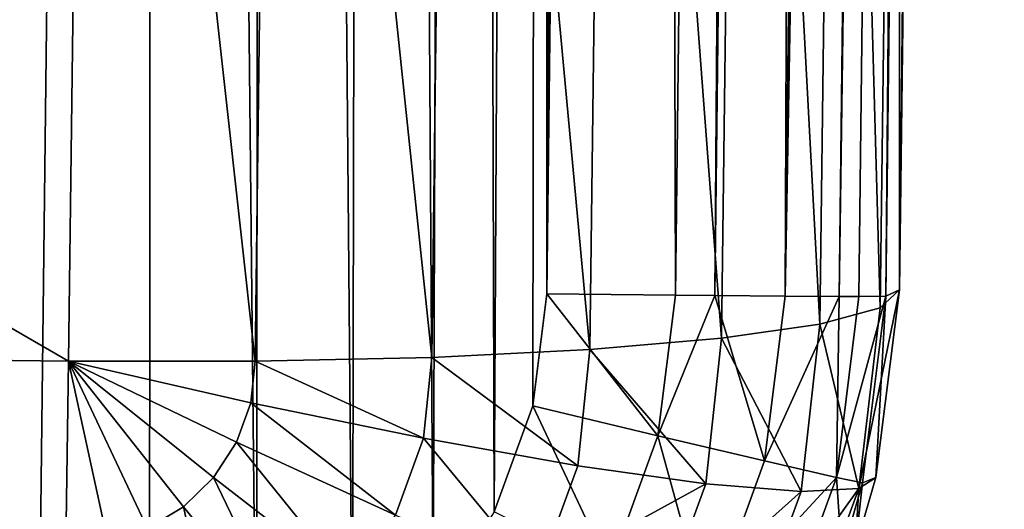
# Model space of a CAD drawing. Header units: millimetres. Extents: x 29 to 339, y 29 to 1104.
# Tile 223 of 256: x 195.84 to 201.71, y 535.37 to 538.28. Entities that reach past the tile are written whole.
import ezdxf

# ---------------------------------------------------------------- set-up
doc = ezdxf.new("R2010")
doc.units = ezdxf.units.MM
doc.header["$LTSCALE"] = 25.4
doc.layers.get('0').update_dxf_attribs({"true_color": 0xff5454})

# ---------------------------------------------------------------- blocks, each defined once
blk = doc.blocks.new('PATIO-10105.STL')
at = {"color": 18, "true_color": 0x000000}
mesh = blk.add_polyface(dxfattribs=at)
corners = [(177.6126, 589.9042, 7.0626), (177.0549, 536.2402, 7.3341), (176.9875, 536.9086, 7.3316), (177.2692, 535.6036, 7.335), (177.6199, 535.0306, 7.3341), (177.6957, 590.5709, 7.0584), (178.0893, 534.5499, 7.3314), (177.925, 591.2023, 7.0528), (178.2891, 591.7668, 7.0461), (178.6538, 534.1859, 7.3271), (178.7696, 592.2362, 7.0386), (179.2852, 533.9565, 7.3215), (179.3426, 592.5869, 7.0307), (179.9518, 533.8734, 7.3147), (179.9792, 592.8011, 7.0228), (195.9497, 533.6838, 7.1435), (180.6476, 592.8685, 7.0153), (196.6456, 592.6789, 6.8441), (196.6181, 533.7511, 7.136), (197.2547, 533.9655, 7.1281), (197.3121, 592.5958, 6.8374), (197.8277, 534.3161, 7.1202), (197.9435, 592.3665, 6.8317), (198.3083, 534.7854, 7.1127), (198.5081, 592.0023, 6.8274), (198.6723, 535.35, 7.106), (198.9774, 591.5217, 6.8248), (198.9017, 535.9814, 7.1004), (198.9847, 536.648, 7.0962), (199.3281, 590.9487, 6.8238), (199.6098, 589.6436, 6.8272), (199.5424, 590.312, 6.8247)]
mesh.append_faces([[corners[k] for k in face] for face in [(0, 1, 2), (30, 29, 31)]], dxfattribs={"vtx0": -1, "color": 18})
mesh.append_faces([[corners[k] for k in face] for face in [(1, 0, 3), (3, 0, 4), (4, 5, 6), (6, 8, 9), (9, 10, 11), (11, 12, 13), (13, 14, 15), (15, 17, 18), (18, 17, 19), (19, 20, 21), (21, 22, 23), (23, 24, 25), (25, 26, 27), (27, 26, 28), (28, 29, 30)]], dxfattribs={"vtx0": -1, "vtx1": -1, "color": 18})
mesh.append_faces([[corners[k] for k in face] for face in [(4, 0, 5), (6, 5, 7), (6, 7, 8), (9, 8, 10), (11, 10, 12), (13, 12, 14), (15, 14, 16), (15, 16, 17), (19, 17, 20), (21, 20, 22), (23, 22, 24), (25, 24, 26), (28, 26, 29)]], dxfattribs={"vtx0": -1, "vtx2": -1, "color": 18})
mesh = blk.add_polyface(dxfattribs=at)
corners = [(199.6098, 589.6436, 6.8272), (199.7516, 536.6396, 7.2402), (198.9847, 536.648, 7.0962), (200.3767, 589.6353, 6.9713)]
mesh.append_faces([[corners[k] for k in face] for face in [(0, 1, 2), (1, 0, 3)]], dxfattribs={"vtx0": -1, "color": 18})
mesh = blk.add_polyface(dxfattribs=at)
corners = [(200.3767, 589.6353, 6.9713), (199.9875, 536.6375, 7.3534), (199.7516, 536.6396, 7.2402), (200.6125, 589.6331, 7.0845)]
mesh.append_faces([[corners[k] for k in face] for face in [(0, 1, 2), (1, 0, 3)]], dxfattribs={"vtx0": -1, "color": 18})
mesh = blk.add_polyface(dxfattribs=at)
corners = [(200.6125, 589.6331, 7.0845), (200.4051, 536.6342, 7.6668), (199.9875, 536.6375, 7.3534), (201.0301, 589.6298, 7.3979)]
mesh.append_faces([[corners[k] for k in face] for face in [(0, 1, 2), (1, 0, 3)]], dxfattribs={"vtx0": -1, "color": 18})
mesh = blk.add_polyface(dxfattribs=at)
corners = [(200.4051, 536.6342, 7.6668), (201.3524, 589.6281, 7.8086), (200.7273, 536.6324, 8.0776), (201.0301, 589.6298, 7.3979)]
mesh.append_faces([[corners[k] for k in face] for face in [(0, 1, 2), (1, 0, 3)]], dxfattribs={"vtx0": -1, "color": 18})
mesh = blk.add_polyface(dxfattribs=at)
corners = [(200.7273, 536.6324, 8.0776), (201.4706, 589.6279, 8.042), (200.8455, 536.6322, 8.311), (201.3524, 589.6281, 7.8086)]
mesh.append_faces([[corners[k] for k in face] for face in [(0, 1, 2), (1, 0, 3)]], dxfattribs={"vtx0": -1, "color": 18})
mesh = blk.add_polyface(dxfattribs=at)
corners = [(201.4706, 589.6279, 8.042), (201.006, 536.6342, 9.0747), (200.8455, 536.6322, 8.311), (201.631, 589.6298, 8.8057)]
mesh.append_faces([[corners[k] for k in face] for face in [(0, 1, 2), (1, 0, 3)]], dxfattribs={"vtx0": -1, "color": 18})
mesh = blk.add_polyface(dxfattribs=at)
corners = [(201.631, 589.6298, 8.8057), (201.0869, 536.6714, 16.5968), (201.006, 536.6342, 9.0747), (201.199, 545.4908, 17.3006), (201.308, 554.329, 17.7053), (201.414, 563.1759, 17.8103), (201.5167, 572.0213, 17.6155), (201.6161, 580.855, 17.1212), (201.712, 589.6671, 16.3278)]
mesh.append_faces([[corners[k] for k in face] for face in [(0, 1, 2), (7, 0, 8)]], dxfattribs={"vtx0": -1, "color": 18})
mesh.append_faces([[corners[k] for k in face] for face in [(1, 0, 3), (3, 0, 4), (4, 0, 5), (5, 0, 6), (6, 0, 7)]], dxfattribs={"vtx0": -1, "vtx1": -1, "color": 18})
mesh = blk.add_polyface(dxfattribs=at)
corners = [(201.0869, 536.6714, 16.5968), (201.0847, 545.4224, 18.4123), (200.9722, 536.5655, 17.7055), (201.199, 545.4908, 17.3006)]
mesh.append_faces([[corners[k] for k in face] for face in [(0, 1, 2), (1, 0, 3)]], dxfattribs={"vtx0": -1, "color": 18})
mesh = blk.add_polyface(dxfattribs=at)
corners = [(196.1351, 536.2479, 21.6267), (180.2513, 545.4257, 22.5152), (180.1371, 536.4374, 21.7979), (196.2493, 545.2361, 22.344)]
mesh.append_faces([[corners[k] for k in face] for face in [(0, 1, 2), (1, 0, 3)]], dxfattribs={"vtx0": -1, "color": 18})
mesh = blk.add_polyface(dxfattribs=at)
corners = [(200.9722, 536.5655, 17.7055), (200.7254, 545.3605, 19.471), (200.6125, 536.4678, 18.7613), (201.0847, 545.4224, 18.4123)]
mesh.append_faces([[corners[k] for k in face] for face in [(0, 1, 2), (1, 0, 3)]], dxfattribs={"vtx0": -1, "color": 18})
mesh = blk.add_polyface(dxfattribs=at)
corners = [(200.6125, 536.4678, 18.7613), (200.1392, 545.308, 20.4235), (200.0258, 536.3834, 19.7112), (200.7254, 545.3605, 19.471)]
mesh.append_faces([[corners[k] for k in face] for face in [(0, 1, 2), (1, 0, 3)]], dxfattribs={"vtx0": -1, "color": 18})
mesh = blk.add_polyface(dxfattribs=at)
corners = [(199.2418, 536.3163, 20.5077), (198.4135, 545.2415, 21.8267), (198.2995, 536.27, 21.1107), (199.3555, 545.2677, 21.222)]
mesh.append_faces([[corners[k] for k in face] for face in [(0, 1, 2), (1, 0, 3)]], dxfattribs={"vtx0": -1, "color": 18})
mesh = blk.add_polyface(dxfattribs=at)
corners = [(200.0258, 536.3834, 19.7112), (199.3555, 545.2677, 21.222), (199.2418, 536.3163, 20.5077), (200.1392, 545.308, 20.4235)]
mesh.append_faces([[corners[k] for k in face] for face in [(0, 1, 2), (1, 0, 3)]], dxfattribs={"vtx0": -1, "color": 18})
mesh = blk.add_polyface(dxfattribs=at)
corners = [(197.2464, 536.2468, 21.49), (196.2493, 545.2361, 22.344), (196.1351, 536.2479, 21.6267), (197.3605, 545.2308, 22.207)]
mesh.append_faces([[corners[k] for k in face] for face in [(0, 1, 2), (1, 0, 3)]], dxfattribs={"vtx0": -1, "color": 18})
mesh = blk.add_polyface(dxfattribs=at)
corners = [(198.2995, 536.27, 21.1107), (197.3605, 545.2308, 22.207), (197.2464, 536.2468, 21.49), (198.4135, 545.2415, 21.8267)]
mesh.append_faces([[corners[k] for k in face] for face in [(0, 1, 2), (1, 0, 3)]], dxfattribs={"vtx0": -1, "color": 18})
mesh = blk.add_polyface(dxfattribs=at)
corners = [(198.9847, 536.648, 7.0962), (199.6474, 535.803, 7.2455), (198.9017, 535.9814, 7.1004), (199.7516, 536.6396, 7.2402)]
mesh.append_faces([[corners[k] for k in face] for face in [(0, 1, 2), (1, 0, 3)]], dxfattribs={"vtx0": -1, "color": 18})
mesh = blk.add_polyface(dxfattribs=at)
corners = [(199.9875, 536.6375, 7.3534), (199.6474, 535.803, 7.2455), (199.7516, 536.6396, 7.2402)]
mesh.append_faces([[corners[k] for k in face] for face in [(0, 1, 2)]], dxfattribs={"color": 18})
mesh = blk.add_polyface(dxfattribs=at)
corners = [(201.0869, 536.6714, 16.5968), (200.8443, 535.4891, 17.5627), (200.9472, 535.555, 16.6038)]
mesh.append_faces([[corners[k] for k in face] for face in [(0, 1, 2)]], dxfattribs={"color": 18})
mesh = blk.add_polyface(dxfattribs=at)
corners = [(201.0869, 536.6714, 16.5968), (200.9722, 536.5655, 17.7055), (200.8443, 535.4891, 17.5627)]
mesh.append_faces([[corners[k] for k in face] for face in [(0, 1, 2)]], dxfattribs={"color": 18})
mesh = blk.add_polyface(dxfattribs=at)
corners = [(201.006, 536.6342, 9.0747), (200.9472, 535.555, 16.6038), (200.8675, 535.5232, 9.0816), (201.0869, 536.6714, 16.5968)]
mesh.append_faces([[corners[k] for k in face] for face in [(0, 1, 2), (1, 0, 3)]], dxfattribs={"vtx0": -1, "color": 18})
mesh = blk.add_polyface(dxfattribs=at)
corners = [(200.2828, 535.6533, 7.673), (199.6474, 535.803, 7.2455), (199.9875, 536.6375, 7.3534)]
mesh.append_faces([[corners[k] for k in face] for face in [(0, 1, 2)]], dxfattribs={"color": 18})
mesh = blk.add_polyface(dxfattribs=at)
corners = [(200.4051, 536.6342, 7.6668), (200.2828, 535.6533, 7.673), (199.9875, 536.6375, 7.3534)]
mesh.append_faces([[corners[k] for k in face] for face in [(0, 1, 2)]], dxfattribs={"color": 18})
mesh = blk.add_polyface(dxfattribs=at)
corners = [(200.4051, 536.6342, 7.6668), (200.7273, 536.6324, 8.0776), (200.2828, 535.6533, 7.673)]
mesh.append_faces([[corners[k] for k in face] for face in [(0, 1, 2)]], dxfattribs={"color": 18})
mesh = blk.add_polyface(dxfattribs=at)
corners = [(200.7273, 536.6324, 8.0776), (200.7113, 535.555, 8.3177), (200.2828, 535.6533, 7.673)]
mesh.append_faces([[corners[k] for k in face] for face in [(0, 1, 2)]], dxfattribs={"color": 18})
mesh = blk.add_polyface(dxfattribs=at)
corners = [(200.7113, 535.555, 8.3177), (201.006, 536.6342, 9.0747), (200.8675, 535.5232, 9.0816), (200.8455, 536.6322, 8.311)]
mesh.append_faces([[corners[k] for k in face] for face in [(0, 1, 2), (1, 0, 3)]], dxfattribs={"vtx0": -1, "color": 18})
mesh = blk.add_polyface(dxfattribs=at)
corners = [(200.7273, 536.6324, 8.0776), (200.8455, 536.6322, 8.311), (200.7113, 535.555, 8.3177)]
mesh.append_faces([[corners[k] for k in face] for face in [(0, 1, 2)]], dxfattribs={"color": 18})
mesh = blk.add_polyface(dxfattribs=at)
corners = [(200.9722, 536.5655, 17.7055), (200.6125, 536.4678, 18.7613), (200.8443, 535.4891, 17.5627)]
mesh.append_faces([[corners[k] for k in face] for face in [(0, 1, 2)]], dxfattribs={"color": 18})
mesh = blk.add_polyface(dxfattribs=at)
corners = [(200.6125, 536.4678, 18.7613), (200.0258, 536.3834, 19.7112), (200.5005, 535.4711, 18.6351)]
mesh.append_faces([[corners[k] for k in face] for face in [(0, 1, 2)]], dxfattribs={"color": 18})
mesh = blk.add_polyface(dxfattribs=at)
corners = [(200.6125, 536.4678, 18.7613), (200.5005, 535.4711, 18.6351), (200.8443, 535.4891, 17.5627)]
mesh.append_faces([[corners[k] for k in face] for face in [(0, 1, 2)]], dxfattribs={"color": 18})
mesh = blk.add_polyface(dxfattribs=at)
corners = [(196.1195, 535.1463, 21.3925), (180.1371, 536.4374, 21.7979), (180.1216, 535.3359, 21.5637), (196.1351, 536.2479, 21.6267)]
mesh.append_faces([[corners[k] for k in face] for face in [(0, 1, 2), (1, 0, 3)]], dxfattribs={"vtx0": -1, "color": 18})
mesh = blk.add_polyface(dxfattribs=at)
corners = [(200.0258, 536.3834, 19.7112), (199.2418, 536.3163, 20.5077), (199.9328, 535.5169, 19.6068)]
mesh.append_faces([[corners[k] for k in face] for face in [(0, 1, 2)]], dxfattribs={"color": 18})
mesh = blk.add_polyface(dxfattribs=at)
corners = [(200.0258, 536.3834, 19.7112), (199.9328, 535.5169, 19.6068), (200.5005, 535.4711, 18.6351)]
mesh.append_faces([[corners[k] for k in face] for face in [(0, 1, 2)]], dxfattribs={"color": 18})
mesh = blk.add_polyface(dxfattribs=at)
corners = [(199.2418, 536.3163, 20.5077), (198.2995, 536.27, 21.1107), (199.1699, 535.6243, 20.4285)]
mesh.append_faces([[corners[k] for k in face] for face in [(0, 1, 2)]], dxfattribs={"color": 18})
mesh = blk.add_polyface(dxfattribs=at)
corners = [(199.2418, 536.3163, 20.5077), (199.1699, 535.6243, 20.4285), (199.9328, 535.5169, 19.6068)]
mesh.append_faces([[corners[k] for k in face] for face in [(0, 1, 2)]], dxfattribs={"color": 18})
mesh = blk.add_polyface(dxfattribs=at)
corners = [(196.3689, 535.1713, 21.3926), (196.1351, 536.2479, 21.6267), (196.1195, 535.1463, 21.3925)]
mesh.append_faces([[corners[k] for k in face] for face in [(0, 1, 2)]], dxfattribs={"color": 18})
mesh = blk.add_polyface(dxfattribs=at)
corners = [(196.8204, 535.381, 21.4086), (196.1351, 536.2479, 21.6267), (196.6065, 535.2509, 21.398)]
mesh.append_faces([[corners[k] for k in face] for face in [(0, 1, 2)]], dxfattribs={"color": 18})
mesh = blk.add_polyface(dxfattribs=at)
corners = [(196.6065, 535.2509, 21.398), (196.1351, 536.2479, 21.6267), (196.3689, 535.1713, 21.3926)]
mesh.append_faces([[corners[k] for k in face] for face in [(0, 1, 2)]], dxfattribs={"color": 18})
mesh = blk.add_polyface(dxfattribs=at)
corners = [(197.2217, 535.9994, 21.4648), (196.1351, 536.2479, 21.6267), (197.1359, 535.765, 21.4428)]
mesh.append_faces([[corners[k] for k in face] for face in [(0, 1, 2)]], dxfattribs={"color": 18})
mesh = blk.add_polyface(dxfattribs=at)
corners = [(197.2464, 536.2468, 21.49), (196.1351, 536.2479, 21.6267), (197.2217, 535.9994, 21.4648)]
mesh.append_faces([[corners[k] for k in face] for face in [(0, 1, 2)]], dxfattribs={"color": 18})
mesh = blk.add_polyface(dxfattribs=at)
corners = [(197.1359, 535.765, 21.4428), (196.1351, 536.2479, 21.6267), (196.9998, 535.5553, 21.4238)]
mesh.append_faces([[corners[k] for k in face] for face in [(0, 1, 2)]], dxfattribs={"color": 18})
mesh = blk.add_polyface(dxfattribs=at)
corners = [(196.9998, 535.5553, 21.4238), (196.1351, 536.2479, 21.6267), (196.8204, 535.381, 21.4086)]
mesh.append_faces([[corners[k] for k in face] for face in [(0, 1, 2)]], dxfattribs={"color": 18})
mesh = blk.add_polyface(dxfattribs=at)
corners = [(198.2507, 535.788, 21.0585), (197.2464, 536.2468, 21.49), (197.2217, 535.9994, 21.4648)]
mesh.append_faces([[corners[k] for k in face] for face in [(0, 1, 2)]], dxfattribs={"color": 18})
mesh = blk.add_polyface(dxfattribs=at)
corners = [(198.2995, 536.27, 21.1107), (197.2464, 536.2468, 21.49), (198.2507, 535.788, 21.0585)]
mesh.append_faces([[corners[k] for k in face] for face in [(0, 1, 2)]], dxfattribs={"color": 18})
mesh = blk.add_polyface(dxfattribs=at)
corners = [(199.1699, 535.6243, 20.4285), (198.2995, 536.27, 21.1107), (198.2507, 535.788, 21.0585)]
mesh.append_faces([[corners[k] for k in face] for face in [(0, 1, 2)]], dxfattribs={"color": 18})
mesh = blk.add_polyface(dxfattribs=at)
corners = [(198.0834, 535.3309, 21.0158), (197.2217, 535.9994, 21.4648), (197.1359, 535.765, 21.4428), (198.2507, 535.788, 21.0585)]
mesh.append_faces([[corners[k] for k in face] for face in [(0, 1, 2), (1, 0, 3)]], dxfattribs={"vtx0": -1, "color": 18})
mesh = blk.add_polyface(dxfattribs=at)
corners = [(198.9017, 535.9814, 7.1004), (199.3595, 535.0105, 7.2525), (198.6723, 535.35, 7.106), (199.6474, 535.803, 7.2455)]
mesh.append_faces([[corners[k] for k in face] for face in [(0, 1, 2), (1, 0, 3)]], dxfattribs={"vtx0": -1, "color": 18})
mesh = blk.add_polyface(dxfattribs=at)
corners = [(197.8183, 534.9224, 20.9787), (197.1359, 535.765, 21.4428), (196.9998, 535.5553, 21.4238), (198.0834, 535.3309, 21.0158)]
mesh.append_faces([[corners[k] for k in face] for face in [(0, 1, 2), (1, 0, 3)]], dxfattribs={"vtx0": -1, "color": 18})
mesh = blk.add_polyface(dxfattribs=at)
corners = [(198.9297, 534.968, 20.3672), (198.2507, 535.788, 21.0585), (198.0834, 535.3309, 21.0158), (199.1699, 535.6243, 20.4285)]
mesh.append_faces([[corners[k] for k in face] for face in [(0, 1, 2), (1, 0, 3)]], dxfattribs={"vtx0": -1, "color": 18})
mesh = blk.add_polyface(dxfattribs=at)
corners = [(199.6474, 535.803, 7.2455), (199.9454, 534.7242, 7.6812), (199.3595, 535.0105, 7.2525), (200.2828, 535.6533, 7.673)]
mesh.append_faces([[corners[k] for k in face] for face in [(0, 1, 2), (1, 0, 3)]], dxfattribs={"vtx0": -1, "color": 18})
mesh = blk.add_polyface(dxfattribs=at)
corners = [(199.9454, 534.7242, 7.6812), (200.7113, 535.555, 8.3177), (200.3407, 534.5347, 8.3268), (200.2828, 535.6533, 7.673)]
mesh.append_faces([[corners[k] for k in face] for face in [(0, 1, 2), (1, 0, 3)]], dxfattribs={"vtx0": -1, "color": 18})
mesh = blk.add_polyface(dxfattribs=at)
corners = [(199.9328, 535.5169, 19.6068), (198.9297, 534.968, 20.3672), (199.6318, 534.6945, 19.5299), (199.1699, 535.6243, 20.4285)]
mesh.append_faces([[corners[k] for k in face] for face in [(0, 1, 2), (1, 0, 3)]], dxfattribs={"vtx0": -1, "color": 18})
mesh = blk.add_polyface(dxfattribs=at)
corners = [(197.4684, 534.5826, 20.949), (196.9998, 535.5553, 21.4238), (196.8204, 535.381, 21.4086), (197.8183, 534.9224, 20.9787)]
mesh.append_faces([[corners[k] for k in face] for face in [(0, 1, 2), (1, 0, 3)]], dxfattribs={"vtx0": -1, "color": 18})
mesh = blk.add_polyface(dxfattribs=at)
corners = [(200.7113, 535.555, 8.3177), (200.7431, 535.0922, 9.0851), (200.3407, 534.5347, 8.3268)]
mesh.append_faces([[corners[k] for k in face] for face in [(0, 1, 2)]], dxfattribs={"color": 18})
mesh = blk.add_polyface(dxfattribs=at)
corners = [(200.7113, 535.555, 8.3177), (200.8675, 535.5232, 9.0816), (200.7431, 535.0922, 9.0851)]
mesh.append_faces([[corners[k] for k in face] for face in [(0, 1, 2)]], dxfattribs={"color": 18})
mesh = blk.add_polyface(dxfattribs=at)
corners = [(200.8675, 535.5232, 9.0816), (200.824, 535.1293, 16.6073), (200.7431, 535.0922, 9.0851), (200.9472, 535.555, 16.6038)]
mesh.append_faces([[corners[k] for k in face] for face in [(0, 1, 2), (1, 0, 3)]], dxfattribs={"vtx0": -1, "color": 18})
mesh = blk.add_polyface(dxfattribs=at)
corners = [(200.9472, 535.555, 16.6038), (200.8443, 535.4891, 17.5627), (200.824, 535.1293, 16.6073)]
mesh.append_faces([[corners[k] for k in face] for face in [(0, 1, 2)]], dxfattribs={"color": 18})
mesh = blk.add_polyface(dxfattribs=at)
corners = [(200.5005, 535.4711, 18.6351), (199.6318, 534.6945, 19.5299), (200.154, 534.5243, 18.5466), (199.9328, 535.5169, 19.6068)]
mesh.append_faces([[corners[k] for k in face] for face in [(0, 1, 2), (1, 0, 3)]], dxfattribs={"vtx0": -1, "color": 18})
mesh = blk.add_polyface(dxfattribs=at)
corners = [(200.8443, 535.4891, 17.5627), (200.154, 534.5243, 18.5466), (200.4699, 534.4661, 17.467), (200.5005, 535.4711, 18.6351)]
mesh.append_faces([[corners[k] for k in face] for face in [(0, 1, 2), (1, 0, 3)]], dxfattribs={"vtx0": -1, "color": 18})
mesh = blk.add_polyface(dxfattribs=at)
corners = [(200.8443, 535.4891, 17.5627), (200.4699, 534.4661, 17.467), (200.824, 535.1293, 16.6073)]
mesh.append_faces([[corners[k] for k in face] for face in [(0, 1, 2)]], dxfattribs={"color": 18})
mesh = blk.add_polyface(dxfattribs=at)
corners = [(197.0515, 534.3289, 20.9284), (196.8204, 535.381, 21.4086), (196.6065, 535.2509, 21.398), (197.4684, 534.5826, 20.949)]
mesh.append_faces([[corners[k] for k in face] for face in [(0, 1, 2), (1, 0, 3)]], dxfattribs={"vtx0": -1, "color": 18})

msp = doc.modelspace()

# ---------------------------------------------------------------- block references
at = {"color": 0}
msp.add_blockref('PATIO-10105.STL', (0, 0), dxfattribs=at)

doc.saveas('drawing.dxf')
